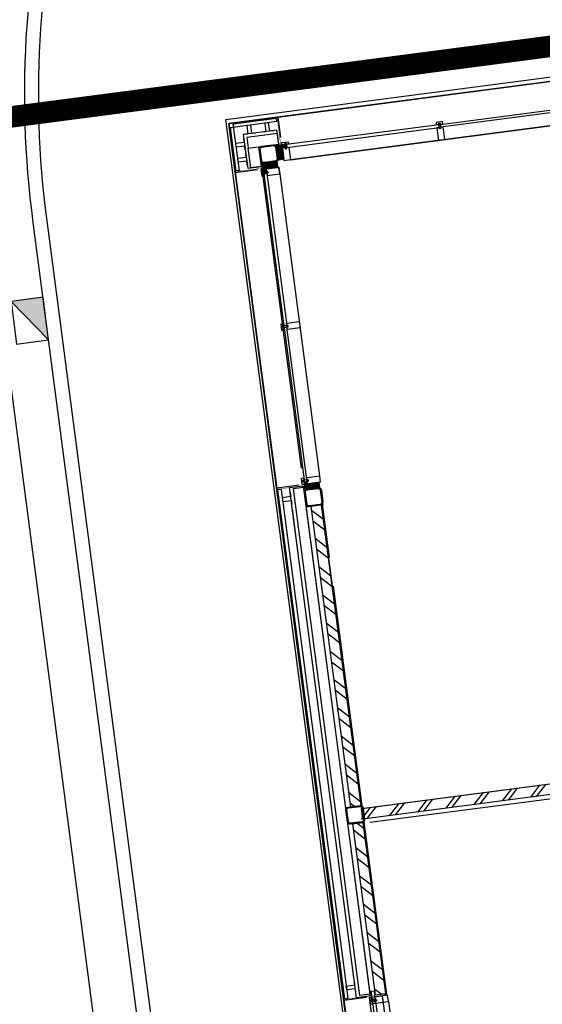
# Model space of a CAD drawing. Header units: metres. Extents: x 118125 to 118320, y 454784 to 455719.
# Tile 15 of 30: x 118255.68 to 118260.53, y 455187.05 to 455196.2. Entities that reach past the tile are written whole.
import ezdxf

# ---------------------------------------------------------------- set-up
doc = ezdxf.new("R2010")
doc.units = ezdxf.units.M
doc.header["$LTSCALE"] = 0.5
doc.linetypes.add('DASHED', pattern=[19.049999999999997, 12.7, -6.35])
for name, color, linetype in [('28HH2-D2_STAALPROFIEL', 6, 'Continuous'), ('_gebouwen', 7, 'Continuous'), ('_molgoot', 7, 'Continuous'), ('_straatkolk', 7, 'Continuous'), ('_tb13', 7, 'Continuous'), ('KABELLOOP', 6, 'Continuous'), ('ZU_N_D_EB00--F-METSELWERK~-_-----', 7, 'Continuous')]:
    doc.layers.add(name, color=color, linetype=linetype)

# ---------------------------------------------------------------- blocks, each defined once
blk = doc.blocks.new('*U9')
at = {"layer": '_straatkolk'}
blk.add_hatch(color=256, dxfattribs=at).paths.add_polyline_path([(0.1997073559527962, -0.1502915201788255), (0.1997073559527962, 0.1497084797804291), (-0.2002926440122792, -0.1502915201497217)])
blk.add_lwpolyline([(0.1997073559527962, -0.1502915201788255), (0.1997073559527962, 0.1497084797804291), (-0.2002926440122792, 0.1497084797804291), (-0.2002926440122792, -0.1502915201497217)], close=True, dxfattribs=at)
blk.add_lwpolyline([(-0.2002926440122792, -0.1502915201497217), (0.1997073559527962, 0.1497084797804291)], dxfattribs=at)
blk = doc.blocks.new('GZH404')
at = {"layer": '28HH2-D2_STAALPROFIEL'}
blk.add_lwpolyline([(0, 0), (40, 0), (40, 1, 0.4142135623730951), (37, 4), (10, 4, -0.4142135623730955), (4, 10, -1), (4, 10), (4, 37, 0.4142135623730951), (1, 40), (0, 40), (0, 0)], format="xyb", dxfattribs=at)
blk = doc.blocks.new('A$C06DD79C7')
at = {"layer": 'ZU_N_D_EB00--F-METSELWERK~-_-----'}
h = blk.add_hatch(dxfattribs=at)
h.set_pattern_fill('T,_O', color=256, scale=60, angle=359.9999999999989)
h.set_pattern_definition([(44.99999999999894, (9626.558943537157, -1214.999999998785), (-132.5825214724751, 132.5825214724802), [])])
h.paths.add_polyline_path([(8823.1178870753, -1164.999999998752), (8823.1178870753, -1264.999999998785), (10429.99999999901, -1264.999999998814), (10429.99999999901, -1164.999999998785)])
h = blk.add_hatch(dxfattribs=at)
h.set_pattern_fill('T,_O', color=256, scale=60, angle=179.9999999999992)
h.set_pattern_definition([(224.9999999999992, (12002.49999999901, -1214.999999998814), (132.5825214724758, -132.5825214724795), [])])
h.paths.add_polyline_path([(10589.99999999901, -1164.999999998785), (10589.99999999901, -1264.999999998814), (13414.99999999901, -1264.999999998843), (13414.99999999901, -1164.999999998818)])
h = blk.add_hatch(dxfattribs=at)
h.set_pattern_fill('ANSI31', color=256, scale=100, angle=-2.544443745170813e-14, style=0)
h.set_pattern_definition([(225, (9720.156237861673, 23796.53653237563), (8.838834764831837, -8.838834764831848), [])])
h.paths.add_polyline_path([(13624.99999999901, -1266.999999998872), (13579.999999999, -1266.999999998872), (13579.999999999, -1163.933201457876), (13624.99999999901, -1163.933201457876)])
h = blk.add_hatch(dxfattribs=at)
h.set_pattern_fill('ANSI37', color=256, scale=20, angle=-2.544443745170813e-14, style=0)
h.set_pattern_definition([(225, (9730.156237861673, 23796.53653237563), (1.767766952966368, -1.767766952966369), []), (314.9999999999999, (9730.156237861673, 23796.53653237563), (1.76776695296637, 1.767766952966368), [])])
h.paths.add_polyline_path([(13586.95554899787, -1131.872664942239), (13580.58586553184, -1131.872664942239), (13580.58586553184, -1154.189440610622), (13586.95554899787, -1154.189440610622)])
h = blk.add_hatch(dxfattribs=at)
h.set_pattern_fill('ANSI31', color=256, scale=50, angle=135, style=0)
h.set_pattern_definition([(360, (9720.156237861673, 23796.53653237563), (4.39388462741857e-15, 6.249999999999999), [])])
h.paths.add_polyline_path([(13644.98312569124, -1131.872664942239), (13586.95554899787, -1131.872664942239), (13586.95554899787, -1154.18836370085), (13644.98312569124, -1154.18836370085)])
h = blk.add_hatch(dxfattribs=at)
h.set_pattern_fill('ANSI31', color=256, scale=50, angle=135, style=0)
h.set_pattern_definition([(180, (20489.84376213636, 23796.53653237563), (-2.097671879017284e-15, 6.249999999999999), [])])
h.paths.add_polyline_path([(16565.01687430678, -1131.872664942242), (16633.04445100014, -1131.872664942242), (16633.04445100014, -1154.188363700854), (16565.01687430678, -1154.188363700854)])
h = blk.add_hatch(dxfattribs=at)
h.set_pattern_fill('ANSI31', color=256, scale=100, angle=-2.544443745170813e-14, style=0)
h.set_pattern_definition([(315, (20489.84376213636, 23796.53653237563), (-8.83883476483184, -8.838834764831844), [])])
h.paths.add_polyline_path([(16584.99999999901, -1266.999999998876), (16639.99999999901, -1266.999999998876), (16639.99999999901, -1163.933201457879), (16584.99999999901, -1163.933201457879)])
h = blk.add_hatch(dxfattribs=at)
h.set_pattern_fill('ANSI37', color=256, scale=20, angle=-2.544443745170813e-14, style=0)
h.set_pattern_definition([(315, (20489.84376213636, 23796.53653237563), (-1.767766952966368, -1.767766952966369), []), (225, (20489.84376213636, 23796.53653237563), (-1.767766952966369, 1.767766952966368), [])])
h.paths.add_polyline_path([(16633.04445100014, -1131.872664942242), (16639.41413446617, -1131.872664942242), (16639.41413446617, -1154.189440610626), (16633.04445100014, -1154.189440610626)])
h = blk.add_hatch(dxfattribs=at)
h.set_pattern_fill('T,_O', color=256, scale=60, angle=89.99999999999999)
h.set_pattern_definition([(135, (7809.999999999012, -4489.999999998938), (-132.5825214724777, -132.5825214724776), [])])
h.paths.add_polyline_path([(8209.999999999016, -6629.999999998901), (8209.999999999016, -6039.999999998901), (9409.999999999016, -6039.99999999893), (9409.999999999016, -6539.999999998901), (9509.999999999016, -6539.99999999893), (9509.999999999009, -6039.999999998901), (10459.99999999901, -6039.999999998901), (10459.99999999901, -7639.999999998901), (9509.999999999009, -7639.99999999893), (9509.999999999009, -7459.999999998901), (9409.999999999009, -7459.999999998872), (9409.999999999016, -7639.99999999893), (8209.999999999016, -7639.99999999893), (8209.999999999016, -7549.99999999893), (8109.999999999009, -7549.99999999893), (8109.999999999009, -7739.99999999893), (10559.99999999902, -7739.999999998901), (10559.99999999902, -1239.999999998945), (10459.99999999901, -1239.999999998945), (10459.99999999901, -5939.999999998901), (5059.999999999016, -5939.99999999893), (5059.999999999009, -7739.99999999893), (6209.999999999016, -7739.99999999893), (6209.999999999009, -7549.99999999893), (6109.999999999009, -7549.99999999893), (6109.999999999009, -7639.99999999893), (5159.999999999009, -7639.999999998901), (5159.999999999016, -6039.999999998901), (6109.999999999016, -6039.999999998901), (6109.999999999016, -6629.99999999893), (6209.999999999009, -6629.99999999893), (6209.999999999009, -6039.999999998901), (8109.999999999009, -6039.99999999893), (8109.999999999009, -6629.99999999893)])
h = blk.add_hatch(dxfattribs=at)
h.set_pattern_fill('ANSI31', color=256, scale=100, angle=-2.544443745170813e-14, style=0)
h.set_pattern_definition([(135, (41716.536532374, 2569.843762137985), (-8.838834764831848, -8.838834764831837), [])])
h.paths.add_polyline_path([(16652.9999999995, -1334.999999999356), (16652.9999999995, -1279.999999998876), (16756.06679854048, -1279.999999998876), (16756.06679854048, -1334.999999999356)])
h = blk.add_hatch(dxfattribs=at)
h.set_pattern_fill('ANSI37', color=256, scale=20, angle=89.99999999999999, style=0)
h.set_pattern_definition([(135, (41716.5365323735, 2569.84376213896), (-1.767766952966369, -1.767766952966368), []), (225, (41716.5365323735, 2569.84376213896), (1.767766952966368, -1.767766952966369), [])])
h.paths.add_polyline_path([(16788.12733505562, -1286.955548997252), (16788.12733505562, -1280.585865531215), (16765.81055938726, -1280.585865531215), (16765.81055938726, -1286.955548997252)])
h = blk.add_hatch(dxfattribs=at)
h.set_pattern_fill('ANSI31', color=256, scale=50, angle=225, style=0)
h.set_pattern_definition([(270, (41716.5365323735, 2569.843762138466), (6.25, -3.245778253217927e-15), [])])
h.paths.add_polyline_path([(16788.12733505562, -1356.914527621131), (16788.12733505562, -1286.955548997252), (16765.81163629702, -1286.955548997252), (16765.81163629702, -1356.914527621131)])
for p, q in [((7879.145185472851, -869.999999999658), (8807.493525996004, -870.0078647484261)), ((8807.493525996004, -1081.530329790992), (8807.493525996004, -870.0078647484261)), ((12648.86611783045, -870.0078647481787), (8807.493525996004, -870.0078647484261)), ((8823.67574297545, -880.0078647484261), (13606.57501468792, -879.9996239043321)), ((8823.67574297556, -910.0078647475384), (8823.67574297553, -880.007864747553)), ((13606.57501468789, -909.9996239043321), (8823.67574297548, -910.0078647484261)), ((8902.06763196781, -990.0078647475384), (8902.06763196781, -910.0078647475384)), ((8902.06763196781, -910.0078647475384), (8938.784201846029, -910.0078647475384)), ((8938.784201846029, -910.0078647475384), (8938.784201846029, -990.0078647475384)), ((13622.75723166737, -869.9996239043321), (12648.86611783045, -870.0078647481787)), ((13606.57501468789, -909.9996239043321), (13606.57501468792, -879.9996239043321)), ((13622.75723166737, -1081.530329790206), (13622.75723166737, -869.9996239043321)), ((16587.24276833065, -869.9999999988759), (13622.75723166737, -869.9999999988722)), ((16587.24276833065, -1081.53032979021), (16587.24276833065, -869.9999999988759)), ((16587.24276833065, -869.9999999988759), (17049.99999999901, -869.9999999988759)), ((16603.4249853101, -879.9999999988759), (17009.99999999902, -879.9999999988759)), ((16603.42498531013, -909.9999999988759), (16603.4249853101, -879.9999999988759)), ((16603.42498531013, -909.9999999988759), (17039.99999999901, -909.9999999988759)), ((17009.99999999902, -1316.575014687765), (17009.99999999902, -879.9999999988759)), ((17009.99999999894, -879.9999999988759), (17009.99999999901, -906.6060096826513)), ((17043.39399031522, -909.999999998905), (17013.39399031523, -909.9999999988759)), ((17039.99999999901, -1316.575014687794), (17039.99999999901, -909.9999999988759)), ((17049.99999999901, -869.9999999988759), (17049.99999999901, -1332.757231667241)), ((8817.493525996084, -990.0078647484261), (13612.75723166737, -989.9996239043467)), ((8817.493525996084, -1119.999999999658), (8817.493525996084, -990.0078647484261)), ((8864.720757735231, -990.0078647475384), (8902.06763196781, -990.0078647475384)), ((8938.784201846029, -990.0078647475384), (8973.97067838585, -990.0078647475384)), ((12997.71122321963, -989.9996239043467), (13409.999999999, -989.9996239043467)), ((13612.75723166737, -989.9996239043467), (13612.75723166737, -1119.99999999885)), ((16929.99999999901, -989.9999999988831), (16799.99999999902, -989.9999999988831)), ((8834.28957612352, -1119.999999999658), (8834.28957612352, -1019.999999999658)), ((13595.96118153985, -1019.999999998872), (8834.28957612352, -1019.999999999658)), ((13595.96118153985, -1119.999999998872), (13595.96118153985, -1019.999999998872)), ((7883.319355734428, -1109.999999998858), (8803.319355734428, -1109.999999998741)), ((7924.905488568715, -1134.392647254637), (8761.73322290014, -1134.392647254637)), ((8761.73322290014, -1159.99999999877), (7924.905488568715, -1159.99999999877)), ((8743.319355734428, -1229.999999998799), (8743.319355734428, -1109.999999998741)), ((8743.319355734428, -1109.999999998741), (8803.319355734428, -1109.999999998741)), ((8743.319355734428, -1109.999999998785), (8743.319355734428, -1129.999999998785)), ((8803.319355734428, -1109.999999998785), (8743.319355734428, -1109.999999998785)), ((8743.319355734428, -1129.999999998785), (8803.319355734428, -1129.999999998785)), ((8743.319355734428, -1159.999999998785), (8743.319355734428, -1279.999999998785)), ((8803.319355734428, -1159.999999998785), (8743.319355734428, -1159.999999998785)), ((8761.73322290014, -1134.392647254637), (8761.73322290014, -1159.99999999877)), ((8765.55183526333, -1172.681863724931), (8765.55183526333, -1120.635919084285)), ((8765.55183526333, -1120.635919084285), (8778.556558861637, -1120.635919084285)), ((8778.556558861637, -1172.681863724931), (8765.55183526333, -1172.681863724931)), ((8778.556558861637, -1120.635919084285), (8778.556558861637, -1172.681863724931)), ((8781.157376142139, -1159.999999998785), (8781.157376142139, -1134.392647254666)), ((8781.157376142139, -1134.392647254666), (8861.066316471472, -1134.392647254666)), ((8823.1178870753, -1159.999999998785), (8781.157376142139, -1159.999999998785)), ((8803.319355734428, -1109.999999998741), (8803.319355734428, -1229.999999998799)), ((8803.319355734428, -1109.999999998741), (8803.319355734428, -1229.999999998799)), ((8803.319355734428, -1129.999999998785), (8803.319355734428, -1109.999999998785)), ((8803.319355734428, -1279.999999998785), (8803.319355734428, -1159.999999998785)), ((8803.319355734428, -1256.675035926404), (8803.319355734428, -1159.999999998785)), ((8803.319355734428, -1159.999999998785), (8823.1178870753, -1159.999999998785)), ((8817.493525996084, -1119.999999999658), (13612.75723166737, -1119.99999999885)), ((8861.066316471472, -1159.999999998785), (8823.1178870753, -1159.999999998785)), ((8823.1178870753, -1159.999999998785), (8823.1178870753, -1159.999999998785)), ((8823.1178870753, -1159.999999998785), (8823.1178870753, -1256.675035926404)), ((8823.1178870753, -1164.999999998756), (8823.1178870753, -1264.999999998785)), ((10429.99999999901, -1164.999999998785), (8823.1178870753, -1164.999999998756)), ((8834.28957612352, -1119.999999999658), (13595.96118153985, -1119.999999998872)), ((8861.066316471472, -1134.392647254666), (8861.066316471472, -1159.999999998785)), ((8861.066316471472, -1159.999999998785), (8861.066316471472, -1159.999999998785)), ((10429.99999999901, -1164.999999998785), (10429.99999999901, -1264.999999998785)), ((13414.99999999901, -1164.999999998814), (10589.99999999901, -1164.999999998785)), ((10589.99999999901, -1164.999999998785), (10589.99999999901, -1264.999999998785)), ((13414.99999999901, -1264.999999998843), (13414.99999999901, -1164.999999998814)), ((16614.03881845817, -1119.999999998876), (13778.06256453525, -1119.999999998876)), ((8803.319355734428, -1229.999999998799), (7883.319355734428, -1229.999999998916)), ((8743.319355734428, -1279.999999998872), (7943.319355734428, -1279.999999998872)), ((8803.319355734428, -1229.999999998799), (8743.319355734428, -1229.999999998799)), ((8743.319355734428, -1279.999999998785), (8803.319355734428, -1279.999999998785)), ((8823.1178870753, -1256.675035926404), (8803.319355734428, -1256.675035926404)), ((8809.797167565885, -1264.999999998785), (8809.797167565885, -1256.675035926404)), ((8809.797167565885, -1256.675035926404), (8823.20389906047, -1256.675035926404)), ((10434.01923788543, -1264.999999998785), (8809.797167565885, -1264.999999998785)), ((8809.797167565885, -1264.999999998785), (8809.797167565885, -1274.999999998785)), ((8809.797167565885, -1274.999999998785), (10434.01923788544, -1274.999999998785)), ((8823.1178870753, -1264.999999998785), (10429.99999999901, -1264.999999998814)), ((10434.01923788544, -1264.999999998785), (10434.01923788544, -1274.999999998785)), ((12648.86611783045, -1264.999999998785), (10585.98076211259, -1264.999999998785)), ((10585.98076211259, -1264.999999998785), (10585.98076211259, -1274.999999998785)), ((10585.98076211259, -1274.999999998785), (12648.86611783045, -1274.999999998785)), ((10589.99999999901, -1264.999999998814), (13414.99999999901, -1264.999999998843)), ((13419.01923788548, -1264.999999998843), (12917.19883408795, -1264.999999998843)), ((13419.01923788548, -1264.999999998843), (12917.19883408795, -1264.999999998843)), ((12917.19883408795, -1274.999999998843), (13419.01923788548, -1274.999999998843)), ((12917.19883408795, -1274.999999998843), (13419.01923788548, -1274.999999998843)), ((13419.01923788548, -1274.999999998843), (13419.01923788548, -1264.999999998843)), ((13419.01923788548, -1274.999999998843), (13419.01923788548, -1264.999999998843)), ((16524.99999999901, -1279.999999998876), (13684.99999999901, -1279.999999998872)), ((10422.93878446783, -1325.820007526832), (10422.93878446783, -5874.831282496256)), ((16858.46967020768, -1332.757231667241), (17049.99999999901, -1332.757231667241)), ((17009.99999999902, -1316.575014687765), (17039.99999999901, -1316.575014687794)), ((17049.99999999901, -1332.757231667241), (17049.99999999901, -4297.242768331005)), ((16639.9999999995, -1394.999999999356), (16639.9999999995, -4234.999999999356))]:
    blk.add_line(p, q, dxfattribs=at)
at = {"layer": 'ZU_N_D_EB00--F-METSELWERK~-_-----', "const_width": 4}
for points in [[(8817.493525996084, -880.0078647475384), (8817.493525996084, -1129.243999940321), (8864.874929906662, -1129.243999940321)], [(13612.75723166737, -879.9996239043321), (13612.75723166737, -1129.243999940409), (13580.81626061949, -1129.243999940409)], [(16597.24276833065, -879.9999999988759), (16597.24276833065, -1129.243999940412), (16639.18373937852, -1129.243999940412)], [(17043.39399031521, -906.6060096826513), (17013.39399031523, -906.6060096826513), (17013.39399031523, -876.6060096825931)], [(17039.99999999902, -1322.757231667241), (16800.75600005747, -1322.757231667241), (16800.75600005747, -1280.816260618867)]]:
    blk.add_lwpolyline(points, dxfattribs=at)
at = {"layer": 'ZU_N_D_EB00--F-METSELWERK~-_-----'}
for points in [[(13565.52999992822, -989.9996239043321), (13528.18312569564, -989.9996239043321), (13528.18312569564, -909.9996239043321), (13491.46655581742, -909.9996239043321), (13491.46655581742, -989.9996239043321), (13456.2800792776, -989.9996239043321)], [(16644.4700000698, -989.9999999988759), (16681.81687430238, -989.9999999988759), (16681.81687430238, -909.9999999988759), (16718.5334441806, -909.9999999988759), (16718.5334441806, -989.9999999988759), (16753.71992072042, -989.9999999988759)], [(16786.05817510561, -989.9999999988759), (16823.40504933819, -989.9999999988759), (16823.40504933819, -909.9999999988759), (16860.12161921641, -909.9999999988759), (16860.12161921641, -989.9999999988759), (16895.30809575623, -989.9999999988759)], [(16929.99999999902, -1107.660613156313), (16929.99999999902, -1070.313738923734), (17009.99999999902, -1070.313738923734), (17009.99999999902, -1033.597169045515), (16929.99999999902, -1033.597169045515), (16929.99999999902, -998.418933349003)], [(16799.99999999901, -1119.999999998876), (16614.03881845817, -1119.999999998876), (16614.03881845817, -1019.999999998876), (16799.99999999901, -1019.999999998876)], [(16929.99999999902, -1275.529999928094), (16929.99999999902, -1238.183125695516), (17009.99999999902, -1238.183125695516), (17009.99999999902, -1201.466555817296), (16929.99999999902, -1201.466555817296), (16929.99999999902, -1166.280079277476)], [(5059.999999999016, -5939.99999999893), (10459.99999999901, -5939.999999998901), (10459.99999999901, -1264.999999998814), (10559.99999999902, -1264.999999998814), (10559.99999999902, -7739.999999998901), (8109.999999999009, -7739.99999999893), (8109.999999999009, -7549.99999999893), (8209.999999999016, -7549.99999999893), (8209.999999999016, -7639.99999999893), (9409.999999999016, -7639.99999999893), (9409.999999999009, -7459.999999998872), (9509.999999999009, -7459.999999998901), (9509.999999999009, -7639.99999999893), (10459.99999999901, -7639.999999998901), (10459.99999999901, -6039.999999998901), (9509.999999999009, -6039.999999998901), (9509.999999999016, -6539.99999999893), (9409.999999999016, -6539.999999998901), (9409.999999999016, -6039.99999999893), (8209.999999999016, -6039.999999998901), (8209.999999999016, -6629.999999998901), (8109.999999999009, -6629.99999999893), (8109.999999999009, -6039.99999999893), (6209.999999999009, -6039.999999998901)]]:
    blk.add_lwpolyline(points, dxfattribs=at)
for points in [[(16799.99999999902, -1119.999999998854), (16799.99999999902, -1305.961181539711), (16929.99999999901, -1305.961181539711), (16929.99999999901, -989.9999999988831), (16614.03881845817, -989.9999999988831), (16614.03881845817, -1119.999999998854)], [(16799.99999999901, -1305.961181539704), (16899.99999999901, -1305.961181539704), (16899.99999999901, -1019.999999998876), (16799.99999999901, -1019.999999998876)], [(7883.319355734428, -1229.999999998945), (7883.319355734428, -1109.999999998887), (8803.319355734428, -1109.99999999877), (8803.319355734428, -1229.999999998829)], [(8803.319355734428, -1109.99999999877), (8803.319355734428, -1229.999999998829), (8743.319355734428, -1229.999999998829), (8743.319355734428, -1109.99999999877)], [(13624.99999999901, -1266.999999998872), (13579.999999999, -1266.999999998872), (13579.999999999, -1163.933201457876), (13624.99999999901, -1163.933201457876)], [(13586.95554899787, -1131.872664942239), (13580.58586553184, -1131.872664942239), (13580.58586553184, -1154.189440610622), (13586.95554899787, -1154.189440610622)], [(13644.98312569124, -1131.872664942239), (13586.95554899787, -1131.872664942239), (13586.95554899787, -1154.18836370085), (13644.98312569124, -1154.18836370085)], [(13684.99999999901, -1109.999999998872), (13684.99999999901, -1129.999999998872), (13624.99999999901, -1129.999999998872), (13624.99999999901, -1109.999999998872)], [(13684.99999999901, -1159.999999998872), (13684.99999999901, -1279.999999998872), (13624.99999999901, -1279.999999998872), (13624.99999999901, -1159.999999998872)], [(13649.7627968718, -1120.635919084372), (13649.7627968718, -1172.681863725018), (13662.76752047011, -1172.681863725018), (13662.76752047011, -1120.635919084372)], [(15097.20532576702, -1134.392647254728), (13666.5861328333, -1134.392647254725), (13666.5861328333, -1159.999999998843), (15097.20532576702, -1159.999999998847)], [(15134.99999999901, -1109.999999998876), (15134.99999999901, -1129.999999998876), (15074.99999999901, -1129.999999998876), (15074.99999999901, -1109.999999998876)], [(15134.99999999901, -1159.999999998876), (15134.99999999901, -1279.999999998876), (15074.99999999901, -1279.999999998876), (15074.99999999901, -1159.999999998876)], [(15098.55080209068, -1120.635919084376), (15098.55080209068, -1172.681863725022), (15111.55552568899, -1172.681863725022), (15111.55552568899, -1120.635919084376)], [(15112.794674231, -1134.392647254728), (16543.14734136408, -1134.392647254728), (16543.14734136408, -1159.999999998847), (15112.794674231, -1159.999999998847)], [(16524.99999999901, -1109.999999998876), (16524.99999999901, -1129.999999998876), (16584.99999999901, -1129.999999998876), (16584.99999999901, -1109.999999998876)], [(16524.99999999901, -1159.999999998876), (16524.99999999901, -1279.999999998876), (16584.99999999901, -1279.999999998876), (16584.99999999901, -1159.999999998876)], [(16560.23720312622, -1120.635919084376), (16560.23720312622, -1172.681863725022), (16547.23247952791, -1172.681863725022), (16547.23247952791, -1120.635919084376)], [(16565.01687430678, -1131.872664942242), (16633.04445100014, -1131.872664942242), (16633.04445100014, -1154.188363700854), (16565.01687430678, -1154.188363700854)], [(16584.99999999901, -1266.999999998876), (16639.99999999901, -1266.999999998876), (16639.99999999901, -1163.933201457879), (16584.99999999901, -1163.933201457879)], [(16633.04445100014, -1131.872664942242), (16639.41413446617, -1131.872664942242), (16639.41413446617, -1154.189440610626), (16633.04445100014, -1154.189440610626)], [(16652.9999999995, -1334.999999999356), (16652.9999999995, -1279.999999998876), (16756.06679854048, -1279.999999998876), (16756.06679854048, -1334.999999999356)], [(16788.12733505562, -1286.955548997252), (16788.12733505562, -1280.585865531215), (16765.81055938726, -1280.585865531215), (16765.81055938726, -1286.955548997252)], [(16759.9999999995, -1394.999999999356), (16639.9999999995, -1394.999999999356), (16639.9999999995, -1334.999999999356), (16759.9999999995, -1334.999999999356)], [(16799.364080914, -1359.762796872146), (16747.31813627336, -1359.762796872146), (16747.31813627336, -1372.767520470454), (16799.364080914, -1372.767520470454)], [(16788.12733505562, -1356.914527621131), (16788.12733505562, -1286.955548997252), (16765.81163629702, -1286.955548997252), (16765.81163629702, -1356.914527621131)], [(16809.9999999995, -1394.999999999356), (16789.9999999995, -1394.999999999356), (16789.9999999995, -1334.999999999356), (16809.9999999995, -1334.999999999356)], [(16785.60735274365, -2807.205325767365), (16785.60735274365, -1376.852658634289), (16759.99999999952, -1376.852658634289), (16759.99999999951, -2807.205325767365)], [(16759.9999999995, -2784.999999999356), (16639.9999999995, -2784.999999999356), (16639.9999999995, -2844.999999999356), (16759.9999999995, -2844.999999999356)], [(16799.364080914, -2821.449197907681), (16747.31813627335, -2821.449197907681), (16747.31813627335, -2808.444474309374), (16799.364080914, -2808.444474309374)], [(16785.60735274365, -2822.794674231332), (16785.60735274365, -4253.413867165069), (16759.99999999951, -4253.413867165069), (16759.99999999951, -2822.794674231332)], [(16809.9999999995, -2784.999999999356), (16789.9999999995, -2784.999999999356), (16789.9999999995, -2844.999999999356), (16809.9999999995, -2844.999999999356)]]:
    blk.add_lwpolyline(points, close=True, dxfattribs=at)
at = {"layer": 'ZU_N_D_EB00--F-METSELWERK~-_-----', "flags": 128}
for points in [[(10429.99999999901, -1199.999999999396), (10429.99999999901, -1144.999999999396, -0.414213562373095), (10454.99999999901, -1119.999999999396), (10564.99999999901, -1119.999999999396, -0.414213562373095), (10589.99999999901, -1144.999999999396), (10589.99999999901, -1254.999999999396, -0.414213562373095), (10564.99999999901, -1279.999999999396), (10454.99999999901, -1279.999999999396, -0.414213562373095), (10429.99999999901, -1254.999999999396)], [(10437.99999999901, -1199.999999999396), (10437.99999999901, -1144.999999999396, -0.414213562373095), (10454.99999999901, -1127.999999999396), (10564.99999999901, -1127.999999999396, -0.414213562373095), (10581.99999999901, -1144.999999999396), (10581.99999999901, -1254.999999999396, -0.414213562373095), (10564.99999999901, -1271.999999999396), (10454.99999999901, -1271.999999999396, -0.414213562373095), (10437.99999999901, -1254.999999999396)], [(13574.99999999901, -1199.999999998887), (13574.99999999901, -1144.999999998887, 0.414213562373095), (13549.99999999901, -1119.999999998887), (13439.99999999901, -1119.999999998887, 0.414213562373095), (13414.99999999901, -1144.999999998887), (13414.99999999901, -1254.999999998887, 0.414213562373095), (13439.99999999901, -1279.999999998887), (13549.99999999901, -1279.999999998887, 0.414213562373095), (13574.99999999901, -1254.999999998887)], [(13566.99999999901, -1199.999999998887), (13566.99999999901, -1144.999999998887, 0.414213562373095), (13549.99999999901, -1127.999999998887), (13439.99999999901, -1127.999999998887, 0.414213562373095), (13422.99999999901, -1144.999999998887), (13422.99999999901, -1254.999999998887, 0.414213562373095), (13439.99999999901, -1271.999999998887), (13549.99999999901, -1271.999999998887, 0.414213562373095), (13566.99999999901, -1254.999999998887)], [(16639.99999999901, -1199.999999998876), (16639.99999999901, -1144.999999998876, -0.414213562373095), (16664.99999999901, -1119.999999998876), (16774.99999999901, -1119.999999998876, -0.414213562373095), (16799.99999999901, -1144.999999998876), (16799.99999999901, -1254.999999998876, -0.414213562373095), (16774.99999999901, -1279.999999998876), (16664.99999999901, -1279.999999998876, -0.414213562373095), (16639.99999999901, -1254.999999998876)], [(16647.99999999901, -1199.999999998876), (16647.99999999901, -1144.999999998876, -0.414213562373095), (16664.99999999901, -1127.999999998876), (16774.99999999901, -1127.999999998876, -0.414213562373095), (16791.99999999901, -1144.999999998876), (16791.99999999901, -1254.999999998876, -0.414213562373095), (16774.99999999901, -1271.999999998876), (16664.99999999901, -1271.999999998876, -0.414213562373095), (16647.99999999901, -1254.999999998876)]]:
    blk.add_lwpolyline(points, format="xyb", close=True, dxfattribs=at)
blk.add_lwpolyline([(16639.9999999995, -4234.999999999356), (16639.9999999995, -1394.999999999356), (16639.9999999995, -1334.999999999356), (16652.9999999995, -1334.999999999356), (16652.9999999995, -1276.931712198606, -0.1433415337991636), (16643.06828779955, -1266.999999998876), (16584.99999999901, -1266.999999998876), (16584.99999999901, -1279.999999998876), (16524.99999999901, -1279.999999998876), (13684.99999999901, -1279.999999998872), (13624.99999999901, -1279.999999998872), (13624.99999999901, -1266.999999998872), (13571.93171219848, -1266.999999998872, -0.274106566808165), (13549.99999999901, -1279.999999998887), (13439.99999999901, -1279.999999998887, -0.1622776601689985), (13424.99999999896, -1274.999999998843), (13414.99999999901, -1274.999999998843), (13414.99999999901, -1264.999999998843), (10579.99999999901, -1264.999999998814), (10579.99999999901, -1254.999999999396, -0.4142135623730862), (10564.99999999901, -1269.999999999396), (10559.99999999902, -1269.999999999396), (10559.99999999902, -7739.999999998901)], format="xyb", dxfattribs=at)
at = {"layer": 'ZU_N_D_EB00--F-METSELWERK~-_-----'}
for p, rotation in [((13579.999999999, -1154.831947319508), 270), ((16765.16805267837, -1279.999999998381), 180)]:
    blk.add_blockref('GZH404', p, dxfattribs=dict(at, rotation=rotation))
at = {"layer": 'ZU_N_D_EB00--F-METSELWERK~-_-----', "xscale": -1, "rotation": 90}
blk.add_blockref('GZH404', (16639.99999999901, -1154.831947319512), dxfattribs=at)

msp = doc.modelspace()

# ---------------------------------------------------------------- hatches: boundary and pattern name
at = {"layer": '_gebouwen'}
h = msp.add_hatch(dxfattribs=at)
h.set_pattern_fill('ANSI37', color=256, scale=0.0199507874, angle=187.4698759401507, style=0)
h.set_pattern_definition([(232.4698759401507, (118251.0184079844, 455219.1846176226), (0.001977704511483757, -0.001519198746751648), []), (322.4698759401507, (118251.0184079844, 455219.1846176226), (0.001519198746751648, 0.001977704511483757), [])])
h.paths.add_polyline_path([(118258.0659075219, 455195.0287552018), (118258.0596074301, 455195.0279291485), (118258.0625015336, 455195.0058562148), (118258.0688016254, 455195.0066822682)])
h = msp.add_hatch(dxfattribs=at)
h.set_pattern_fill('ANSI31', color=256, scale=0.09975393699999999, angle=97.46987594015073, style=0)
h.set_pattern_definition([(232.4698759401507, (118251.0184079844, 455219.1846176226), (0.009888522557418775, -0.007595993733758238), [])])
h.paths.add_polyline_path([(118258.1309509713, 455194.9013349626), (118258.0765519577, 455194.8942022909), (118258.0631857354, 455194.9961429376), (118258.1175847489, 455195.0032756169)])
h = msp.add_hatch(dxfattribs=at)
h.set_pattern_fill('ANSI31', color=256, scale=0.04987696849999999, angle=322.4698759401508, style=0)
h.set_pattern_definition([(7.469875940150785, (118251.0184079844, 455219.1846176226), (-0.0008105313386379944, 0.006181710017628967), [])])
h.paths.add_polyline_path([(118258.1351020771, 455195.0378278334), (118258.0659075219, 455195.0287552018), (118258.0688015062, 455195.0066833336), (118258.1379960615, 455195.0157559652)])
h = msp.add_hatch(dxfattribs=at)
h.set_pattern_fill('ANSI37', color=256, scale=0.0199507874, angle=97.46987594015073, style=0)
h.set_pattern_definition([(52.46987594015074, (118232.7764304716, 455195.4370721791), (0.001977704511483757, -0.001519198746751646), []), (322.4698759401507, (118232.7764304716, 455195.4370721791), (-0.001519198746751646, -0.001977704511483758), [])])
h.paths.add_polyline_path([(118257.9326310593, 455194.8552548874), (118257.9318049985, 455194.8615549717), (118257.9538779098, 455194.86444912), (118257.9547039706, 455194.8581490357)])
h = msp.add_hatch(dxfattribs=at)
h.set_pattern_fill('ANSI31', color=256, scale=0.04987696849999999, angle=232.4698759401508, style=0)
h.set_pattern_definition([(277.4698759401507, (118232.7764304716, 455195.4370721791), (-0.006181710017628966, -0.0008105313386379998), [])])
h.paths.add_polyline_path([(118257.9414532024, 455194.7879706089), (118257.9326310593, 455194.8552548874), (118257.9547028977, 455194.8581489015), (118257.9635250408, 455194.7908646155)])
h = msp.add_hatch(dxfattribs=at)
h.set_pattern_fill('ANSI31', color=256, scale=0.09975393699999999, angle=97.46987594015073, style=0)
h.set_pattern_definition([(52.46987594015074, (118232.7764304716, 455195.4370721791), (0.009888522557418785, -0.007595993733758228), [])])
h.paths.add_polyline_path([(118258.072512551, 455194.8252593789), (118258.0653799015, 455194.8796584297), (118257.9634392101, 455194.8662922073), (118257.9705719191, 455194.8118931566)])
h = msp.add_hatch(dxfattribs=at)
h.set_pattern_fill('ANSI31', color=256, scale=0.04987696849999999, angle=232.4698759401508, style=0)
h.set_pattern_definition([(97.46987594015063, (118234.1730975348, 455184.7850585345), (-0.006181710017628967, -0.0008105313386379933), [])])
h.paths.add_polyline_path([(118258.3201377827, 455191.8998423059), (118258.3276631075, 455191.8424487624), (118258.3497350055, 455191.8453427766), (118258.3422096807, 455191.90273632)])
h = msp.add_hatch(dxfattribs=at)
h.set_pattern_fill('ANSI31', color=256, scale=0.09975393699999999, angle=97.46987594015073, style=0)
h.set_pattern_definition([(322.4698759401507, (118234.1730975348, 455184.7850585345), (0.007595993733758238, 0.009888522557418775), [])])
h.paths.add_polyline_path([(118258.4563801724, 455191.8976015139), (118258.4622160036, 455191.8530931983), (118258.3602753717, 455191.8397269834), (118258.3544395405, 455191.8842352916)])
h = msp.add_hatch(dxfattribs=at)
h.set_pattern_fill('ANSI37', color=256, scale=0.0199507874, angle=97.46987594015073, style=0)
h.set_pattern_definition([(322.4698759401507, (118234.1718007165, 455184.7949492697), (0.001519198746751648, 0.001977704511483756), []), (52.46987594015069, (118234.1718007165, 455184.7949492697), (-0.001977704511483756, 0.001519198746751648), [])])
h.paths.add_polyline_path([(118258.3276631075, 455191.8424487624), (118258.3284891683, 455191.8361486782), (118258.3505620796, 455191.8390428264), (118258.3497360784, 455191.8453429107)])
h = msp.add_hatch(dxfattribs=at)
h.set_pattern_fill('T,_O', color=256, scale=0.05985236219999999, angle=277.46987594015)
h.set_pattern_definition([(322.46987594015, (118258.6153623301, 455190.2860859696), (0.1139399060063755, 0.1483278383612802), [])])
h.paths.add_polyline_path([(118258.7490886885, 455188.8825352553), (118258.8479960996, 455188.8955037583), (118258.4816359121, 455191.6896366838), (118258.3827285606, 455191.6766681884)])
h = msp.add_hatch(dxfattribs=at)
h.set_pattern_fill('T,_O', color=256, scale=0.05985236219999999, angle=187.4698759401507)
h.set_pattern_definition([(232.4698759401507, (118262.3982828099, 455186.5641133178), (0.1483278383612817, -0.1139399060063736), [])])
h.paths.add_polyline_path([(118264.4630262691, 455187.2372686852), (118263.8794728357, 455187.1607545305), (118263.7238508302, 455188.3476428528), (118264.2183876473, 455188.41248536), (118264.2054191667, 455188.5113927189), (118263.7108823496, 455188.4465502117), (118263.5876815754, 455189.3861701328), (118265.1701993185, 455189.5936661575), (118265.2934000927, 455188.6540462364), (118265.11536686, 455188.6307029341), (118265.1283353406, 455188.5317955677), (118265.3063686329, 455188.55513887), (118265.4619906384, 455187.3682505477), (118265.372974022, 455187.3565789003), (118265.3859425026, 455187.2576715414), (118265.5738664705, 455187.2823116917), (118265.2561381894, 455189.7055420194), (118258.8271598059, 455188.8625894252), (118258.8401282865, 455188.7636820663), (118263.4887742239, 455189.3732016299), (118264.1890733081, 455184.0322041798), (118265.9694057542, 455184.2656372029), (118265.8202680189, 455185.4030718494), (118265.632344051, 455185.3784316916), (118265.6453125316, 455185.2795243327), (118265.7343291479, 455185.2911959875), (118265.8575299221, 455184.351576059), (118264.275012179, 455184.1440800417), (118264.1518114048, 455185.0836999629), (118264.7353648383, 455185.1602141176), (118264.7223962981, 455185.2591214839), (118264.1388428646, 455185.1826073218), (118263.8924413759, 455187.0618471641), (118264.4759948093, 455187.1383613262)])
h = msp.add_hatch(dxfattribs=at)
h.set_pattern_fill('T,_O', color=256, scale=0.05985236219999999, angle=457.4698759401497)
h.set_pattern_definition([(142.4698759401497, (118258.9234862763, 455187.9361053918), (-0.1139399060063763, -0.1483278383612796), [])])
h.paths.add_polyline_path([(118258.9782268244, 455187.1349588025), (118259.0771341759, 455187.1479273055), (118258.8687456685, 455188.737251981), (118258.7698383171, 455188.724283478)])

# ---------------------------------------------------------------- linework, layer by layer
for p, q in [((118257.6195468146, 455195.2336936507), (118271.1801817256, 455197.0117323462)), ((118257.6195468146, 455195.2336936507), (118271.1801817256, 455197.0117323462)), ((118258.0772477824, 455195.293706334), (118261.0093421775, 455195.6781556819)), ((118257.6195468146, 455195.2336936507), (118258.0772477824, 455195.293706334)), ((118258.0625392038, 455195.2817170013), (118257.6604065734, 455195.2289903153)), ((118258.0664297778, 455195.2520447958), (118258.0625392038, 455195.2817170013)), ((118258.1020864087, 455195.104268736), (118258.0772477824, 455195.293706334)), ((118257.6795595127, 455194.7759926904), (118257.6195468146, 455195.2336936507)), ((118259.7178503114, 455179.230482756), (118257.6195468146, 455195.2336936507)), ((118259.7178503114, 455179.230482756), (118257.6195468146, 455195.2336936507)), ((118258.0664297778, 455195.2520447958), (118257.634624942, 455195.1954275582)), ((118257.634624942, 455195.1954275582), (118257.6609402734, 455195.1988779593)), ((118257.687351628, 455194.7932949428), (118257.634624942, 455195.1954275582)), ((118257.6599664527, 455195.2323472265), (118257.6638570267, 455195.2026750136)), ((118257.7170238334, 455194.7971854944), (118257.6604065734, 455195.2289903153)), ((118258.1919812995, 455194.8962581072), (118261.0009503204, 455195.2645635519)), ((118257.7537978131, 455195.1305670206), (118257.7706568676, 455195.0019874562)), ((118257.9233528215, 455194.8349172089), (118258.2911364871, 455192.0299279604)), ((118257.8887785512, 455194.8034250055), (118257.6795595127, 455194.7759926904)), ((118257.6795595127, 455194.7759926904), (118258.0640088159, 455191.8438983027)), ((118257.7170238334, 455194.7971854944), (118257.687351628, 455194.7932949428)), ((118258.0931516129, 455194.7676008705), (118258.4614570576, 455191.9586318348)), ((118258.273227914, 455191.8713306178), (118258.0640084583, 455191.8438982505)), ((118258.0640084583, 455191.8438982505), (118258.1903157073, 455190.8806493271)), ((118258.1056700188, 455191.8330802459), (118258.0759978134, 455191.8291897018)), ((118258.696276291, 455187.0985513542), (118258.0759978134, 455191.8291897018)), ((118258.1056700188, 455191.8330802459), (118258.7259484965, 455187.1024419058)), ((118258.1839941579, 455191.8495697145), (118258.3125740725, 455191.8664288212)), ((118258.8058761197, 455187.106702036), (118258.1839941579, 455191.8495697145)), ((118258.3147522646, 455191.8498162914), (118258.2158449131, 455191.8368477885)), ((118258.2158449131, 455191.8368477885), (118258.8333623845, 455187.1272040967)), ((118258.9344479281, 455187.1235600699), (118258.3125740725, 455191.8664288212)), ((118258.9322697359, 455187.1401725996), (118258.3147522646, 455191.8498162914)), ((118258.2637563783, 455191.2412439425), (118258.210288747, 455191.6490278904)), ((118258.4816359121, 455191.6896366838), (118258.3827285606, 455191.6766681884)), ((118258.3827285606, 455191.6766681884), (118258.7490886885, 455188.8825352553)), ((118258.4910054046, 455191.6949088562), (118258.4811146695, 455191.6936120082)), ((118258.4910054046, 455191.6949088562), (118258.4811146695, 455191.6936120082)), ((118258.4811146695, 455191.6936120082), (118258.5461932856, 455191.1972746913)), ((118258.4811146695, 455191.6936120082), (118258.5461932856, 455191.1972746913)), ((118258.8479960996, 455188.8955037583), (118258.4816359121, 455191.6896366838)), ((118258.5560840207, 455191.1985715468), (118258.4910054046, 455191.6949088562)), ((118258.5560840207, 455191.1985715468), (118258.4910054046, 455191.6949088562)), ((118258.5809919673, 455190.9318738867), (118258.8485172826, 455188.8915284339)), ((118258.8584080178, 455188.8928252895), (118258.5908827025, 455190.9331707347)), ((118258.1903157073, 455190.8806493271), (118258.6884841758, 455187.0812491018)), ((118258.9298168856, 455188.7381553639), (118263.4291238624, 455189.3280939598)), ((118258.7490886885, 455188.8825352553), (118258.8479960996, 455188.8955037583)), ((118258.8485172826, 455188.8915284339), (118258.8584080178, 455188.8928252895)), ((118258.7698383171, 455188.724283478), (118258.8687456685, 455188.737251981)), ((118258.7698383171, 455188.724283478), (118258.9782268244, 455187.1349588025)), ((118258.8682244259, 455188.7412273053), (118258.8781151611, 455188.7425241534)), ((118258.8682244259, 455188.7412273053), (118259.0788616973, 455187.1347521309)), ((118259.0771341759, 455187.1479273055), (118258.8687456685, 455188.737251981)), ((118259.0887524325, 455187.136048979), (118258.8781151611, 455188.7425241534)), ((118258.711020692, 455187.216292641), (118258.7901465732, 455187.2266674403)), ((118258.7901465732, 455187.2266674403), (118258.7855834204, 455187.2614694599)), ((118258.7157822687, 455187.179977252), (118258.711020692, 455187.216292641)), ((118258.7949081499, 455187.1903520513), (118258.7157822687, 455187.179977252)), ((118258.7997514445, 455187.1534132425), (118258.7949081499, 455187.1903520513)), ((118258.9322697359, 455187.1401725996), (118258.8333623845, 455187.1272040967)), ((118258.9430326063, 455187.1685232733), (118258.9683601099, 455187.1718441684)), ((118258.953395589, 455187.0894874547), (118258.9430326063, 455187.1685232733)), ((118258.9683601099, 455187.1718441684), (118258.9683601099, 455187.1718441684)), ((118258.9683601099, 455187.1718441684), (118258.9732814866, 455187.1343103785)), ((118258.9732814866, 455187.1343103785), (118259.0689002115, 455187.1468476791)), ((118258.9732814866, 455187.1343103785), (118258.9732814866, 455187.1343103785)), ((118258.9732814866, 455187.1343103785), (118258.9787231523, 455187.0928083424)), ((118258.9758490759, 455187.114728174), (118258.9732814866, 455187.1343103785)), ((118259.0945378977, 455187.1302903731), (118258.9758490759, 455187.114728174)), ((118258.9782268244, 455187.1349588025), (118259.0771341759, 455187.1479273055)), ((118259.0706276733, 455187.1336725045), (118259.0688890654, 455187.1469327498)), ((118259.0689002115, 455187.1468476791), (118259.0714678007, 455187.1272654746)), ((118259.0788616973, 455187.1347521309), (118259.0706276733, 455187.1336725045)), ((118259.0788616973, 455187.1347521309), (118259.0887524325, 455187.136048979)), ((118259.1023189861, 455187.0709459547), (118259.0945378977, 455187.1302903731)), ((118258.8976954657, 455187.1086803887), (118258.6884841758, 455187.0812491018)), ((118258.8088692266, 455186.1630432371), (118258.6884841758, 455187.0812491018)), ((118258.7259484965, 455187.1024419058), (118258.696276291, 455187.0985513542)), ((118258.9344479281, 455187.1235600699), (118258.8058761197, 455187.106702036)), ((118258.9263953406, 455187.1082439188), (118259.045084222, 455187.1238061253)), ((118258.9263953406, 455187.1082439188), (118259.045084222, 455187.1238061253)), ((118258.9461768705, 455187.1108376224), (118258.9263953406, 455187.1082439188)), ((118259.0457056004, 455186.1982962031), (118258.9263953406, 455187.1082439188)), ((118258.9341764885, 455187.0488995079), (118258.9263953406, 455187.1082439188)), ((118258.9263953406, 455187.1082439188), (118258.9341764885, 455187.0488995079)), ((118259.0528653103, 455187.064461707), (118258.9341764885, 455187.0488995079)), ((118258.9341764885, 455187.0488995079), (118258.9539579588, 455187.051493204)), ((118258.9401264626, 455187.0851310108), (118258.991603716, 455187.0918805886)), ((118258.941812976, 455187.0722683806), (118258.9401264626, 455187.0851310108)), ((118258.9932902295, 455187.0790179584), (118258.941812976, 455187.0722683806)), ((118258.9539579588, 455187.051493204), (118258.9461768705, 455187.1108376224)), ((118258.9787231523, 455187.0928083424), (118258.953395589, 455187.0894874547)), ((118258.9559146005, 455187.0702755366), (118258.9812421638, 455187.0735964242)), ((118259.064438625, 455186.2425913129), (118258.9559146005, 455187.0702755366)), ((118259.0714678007, 455187.1272654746), (118258.9758490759, 455187.114728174)), ((118258.9758490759, 455187.114728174), (118258.9836301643, 455187.0553837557)), ((118258.9812421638, 455187.0735964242), (118259.0897661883, 455186.2459122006)), ((118258.9836301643, 455187.0553837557), (118259.1023189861, 455187.0709459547)), ((118258.991603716, 455187.0918805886), (118258.9932902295, 455187.0790179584)), ((118259.045084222, 455187.1238061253), (118259.1643944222, 455186.2138584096)), ((118259.045084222, 455187.1238061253), (118259.0528653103, 455187.064461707)), ((118259.1023189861, 455187.0709459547), (118259.2060670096, 455186.2796870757))]:
    msp.add_line(p, q, dxfattribs=at)
for points in [[(118259.6948716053, 455179.2299018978), (118257.5913921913, 455195.272587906), (118274.3281375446, 455197.4670707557), (118274.1864321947, 455198.5478203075), (118283.2260594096, 455199.7330750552), (118285.401415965, 455183.1652769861), (118279.1846272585, 455182.3501462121), (118279.384674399, 455180.8244391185), (118269.0334354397, 455179.4659644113), (118268.9047305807, 455180.4475626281), (118259.6948716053, 455179.2299018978)], [(118283.1941038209, 455199.6835942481), (118274.1737525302, 455198.5008669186), (118274.3151092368, 455197.4227766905), (118257.6195468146, 455195.2336936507), (118259.7178503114, 455179.230482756)], [(118257.8701728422, 455195.1458258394), (118257.8332340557, 455195.1409825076), (118257.8228592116, 455195.2201083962), (118257.7865438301, 455195.2153468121), (118257.7969186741, 455195.1362209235), (118257.7621247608, 455195.1316588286)], [(118258.0362080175, 455195.1675959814), (118257.999269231, 455195.162752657), (118257.9888944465, 455195.2418785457), (118257.9525790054, 455195.2371169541), (118257.9629538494, 455195.1579910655), (118257.9281518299, 455195.1534279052)], [(118257.7724649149, 455194.9881979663), (118257.7676216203, 455195.0251367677), (118257.6884957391, 455195.0147619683), (118257.6837341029, 455195.0510773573), (118257.7628600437, 455195.0614521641), (118257.7582968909, 455195.0962541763)], [(118257.8992364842, 455195.0188465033), (118257.9233528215, 455194.8349172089), (118257.82444547, 455194.821948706), (118257.8003290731, 455195.0058780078)], [(118257.7908267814, 455194.8481568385), (118257.7859834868, 455194.8850956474), (118257.7068576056, 455194.8747208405), (118257.7020959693, 455194.9110362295), (118257.7812219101, 455194.9214110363), (118257.7766586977, 455194.9562130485)], [(118258.1901188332, 455191.802858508), (118258.1949621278, 455191.7659196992), (118258.1158362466, 455191.7555448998), (118258.1205978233, 455191.7192295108), (118258.1997237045, 455191.7296043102), (118258.2042868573, 455191.694802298)], [(118264.1890733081, 455184.0322041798), (118263.4887742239, 455189.3732016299), (118258.8648550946, 455188.7669241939), (118258.851886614, 455188.8658315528), (118265.2561381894, 455189.7055420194), (118265.5738664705, 455187.2823116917), (118265.3859425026, 455187.2576715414), (118265.372974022, 455187.3565789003), (118265.4619906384, 455187.3682505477), (118265.3063686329, 455188.55513887), (118265.1283353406, 455188.5317955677), (118265.11536686, 455188.6307029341), (118265.2934000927, 455188.6540462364), (118265.1701993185, 455189.5936661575), (118263.5876815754, 455189.3861701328), (118263.7108823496, 455188.4465502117), (118264.2054191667, 455188.5113927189), (118264.2183876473, 455188.41248536), (118263.7238508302, 455188.3476428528), (118263.8794728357, 455187.1607545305), (118264.4630262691, 455187.2372686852), (118264.4759948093, 455187.1383613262), (118263.8924413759, 455187.0618471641), (118264.1388428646, 455185.1826073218)]]:
    msp.add_lwpolyline(points, dxfattribs=at)
for points in [[(118259.5852922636, 455195.2254380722), (118261.0002798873, 455195.4109679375), (118261.0036008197, 455195.3856403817), (118259.5886131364, 455195.2001105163)], [(118259.5698731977, 455195.2234163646), (118258.1551491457, 455195.0379210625), (118258.1584700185, 455195.0125934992), (118259.5731941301, 455195.1980888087)], [(118259.5447471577, 455195.2446627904), (118259.5473408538, 455195.2248813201), (118259.6066852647, 455195.2326624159), (118259.6040915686, 455195.2524438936)], [(118259.5512314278, 455195.1952091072), (118259.5667936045, 455195.0765202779), (118259.6261380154, 455195.0843013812), (118259.6105758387, 455195.2029902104)], [(118259.5821774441, 455195.2388700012), (118259.5889270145, 455195.1873927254), (118259.5760643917, 455195.185706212), (118259.5693147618, 455195.2371834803)], [(118258.0831657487, 455195.0429628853), (118258.0701972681, 455195.1418702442), (118257.7873605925, 455195.1047853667), (118257.8003290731, 455195.0058780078)], [(118258.0659075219, 455195.0287552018), (118258.0596074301, 455195.0279291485), (118258.0625015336, 455195.0058562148), (118258.0688016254, 455195.0066822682)], [(118258.1309509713, 455194.9013349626), (118258.0765519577, 455194.8942022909), (118258.0631857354, 455194.9961429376), (118258.1175847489, 455195.0032756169)], [(118258.1351020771, 455195.0378278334), (118258.0659075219, 455195.0287552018), (118258.0688015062, 455195.0066833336), (118258.1379960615, 455195.0157559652)], [(118258.1699348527, 455195.0644006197), (118258.1725285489, 455195.0446191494), (118258.113184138, 455195.0368380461), (118258.1105904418, 455195.0566195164)], [(118258.1764191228, 455195.0149469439), (118258.1919812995, 455194.8962581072), (118258.1326368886, 455194.888477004), (118258.1170747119, 455195.0071658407)], [(118258.1364619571, 455195.0493111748), (118258.1432115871, 455194.9978339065), (118258.1560742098, 455194.9995204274), (118258.1493246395, 455195.0509976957)], [(118257.9326310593, 455194.8552548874), (118257.9318049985, 455194.8615549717), (118257.9538779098, 455194.86444912), (118257.9547039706, 455194.8581490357)], [(118257.9414532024, 455194.7879706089), (118257.9326310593, 455194.8552548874), (118257.9547028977, 455194.8581489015), (118257.9635250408, 455194.7908646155)], [(118258.072512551, 455194.8252593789), (118258.0653799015, 455194.8796584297), (118257.9634392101, 455194.8662922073), (118257.9705719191, 455194.8118931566)], [(118257.9744627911, 455194.752038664), (118258.0931516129, 455194.7676008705), (118258.0853705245, 455194.8269452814), (118257.9666817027, 455194.8113830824)], [(118257.9250091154, 455194.7455544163), (118257.9447905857, 455194.7481481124), (118257.9370094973, 455194.8074925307), (118257.917228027, 455194.8048988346)], [(118257.9309590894, 455194.7817859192), (118257.9824363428, 455194.7885355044), (118257.9841228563, 455194.7756728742), (118257.9326456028, 455194.7689232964)], [(118258.132277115, 455193.3519427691), (118257.946781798, 455194.7666668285), (118257.9721093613, 455194.7699877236), (118258.1576046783, 455193.3552636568)], [(118258.1052712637, 455193.3707421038), (118258.125052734, 455193.3733358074), (118258.1328338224, 455193.3139913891), (118258.1130523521, 455193.3113976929)], [(118258.1205178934, 455193.3360704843), (118258.1719951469, 455193.3428200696), (118258.1703086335, 455193.3556826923), (118258.11883138, 455193.3489331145)], [(118258.1547249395, 455193.377226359), (118258.2734137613, 455193.3927885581), (118258.2811949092, 455193.3334441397), (118258.1625060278, 455193.3178819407)], [(118258.1342987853, 455193.3365237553), (118258.319828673, 455191.921536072), (118258.3451562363, 455191.9248569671), (118258.1596263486, 455193.339844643)], [(118258.2933145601, 455191.9365853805), (118258.3130960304, 455191.9391790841), (118258.3208771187, 455191.8798346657), (118258.3010956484, 455191.8772409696)], [(118258.3084040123, 455191.9031125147), (118258.3598812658, 455191.9098620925), (118258.3581947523, 455191.9227247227), (118258.3067174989, 455191.9159751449)], [(118258.3201377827, 455191.8998423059), (118258.3276631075, 455191.8424487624), (118258.3497350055, 455191.8453427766), (118258.3422096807, 455191.90273632)], [(118258.3427682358, 455191.9430696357), (118258.4614570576, 455191.9586318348), (118258.469238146, 455191.8992874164), (118258.3505493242, 455191.8837252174)], [(118258.4563801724, 455191.8976015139), (118258.4622160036, 455191.8530931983), (118258.3602753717, 455191.8397269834), (118258.3544395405, 455191.8842352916)], [(118258.3276631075, 455191.8424487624), (118258.3284891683, 455191.8361486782), (118258.3505620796, 455191.8390428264), (118258.3497360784, 455191.8453429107)], [(118259.1643944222, 455186.2138584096), (118259.0457056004, 455186.1982962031), (118258.9263953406, 455187.1082439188), (118259.045084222, 455187.1238061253)], [(118258.9263953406, 455187.1082439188), (118259.045084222, 455187.1238061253), (118259.0528653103, 455187.064461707), (118258.9341764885, 455187.0488995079)]]:
    msp.add_lwpolyline(points, close=True, dxfattribs=at)
for points, const_width in [([(118258.0686538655, 455195.2825187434), (118258.0996802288, 455195.0458888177), (118258.0581975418, 455195.0404497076)], 0.003990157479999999), ([(118257.6566095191, 455195.231907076), (118257.6605000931, 455195.2022348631), (118257.6308278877, 455195.198344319)], 0.003990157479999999), ([(118257.68815337, 455194.7871802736), (118257.9346740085, 455194.8195034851), (118257.9292349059, 455194.8609861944)], 0.003990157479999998), ([(118258.0751960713, 455191.8353043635), (118258.3217170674, 455191.867627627), (118258.3258593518, 455191.8360356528)], 0.003990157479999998)]:
    msp.add_lwpolyline(points, dxfattribs=dict(at, const_width=const_width))
for points in [[(118258.0620054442, 455195.0051447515), (118258.0671928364, 455194.9655818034), (118258.0681819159, 455194.9657114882, 0.4142135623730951), (118258.0707600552, 455194.9690677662), (118258.0672585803, 455194.9957727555, -0.4142135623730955), (118258.0724149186, 455195.002485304, -1), (118258.0724149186, 455195.002485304), (118258.0991198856, 455195.0059868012, 0.4142135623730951), (118258.1016980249, 455195.0093430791), (118258.1015683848, 455195.0103321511), (118258.0620054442, 455195.0051447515)], [(118257.9544374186, 455194.8651119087), (118257.9940003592, 455194.8702993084), (118257.9941300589, 455194.8693102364, -0.4142135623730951), (118257.99155186, 455194.8659539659), (118257.964846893, 455194.8624524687, 0.4142135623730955), (118257.9596905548, 455194.8557399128, 1), (118257.9596905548, 455194.8557399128), (118257.9631920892, 455194.8290349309, -0.4142135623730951), (118257.9606138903, 455194.8256786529), (118257.9596248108, 455194.8255489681), (118257.9544374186, 455194.8651119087)], [(118258.3512735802, 455191.8385466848), (118258.3908365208, 455191.8437340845), (118258.3907068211, 455191.8447231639, 0.4142135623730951), (118258.3873505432, 455191.8473013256), (118258.3606455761, 455191.8437998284, -0.4142135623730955), (118258.3539330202, 455191.8489561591, -1), (118258.3539330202, 455191.8489561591), (118258.3504315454, 455191.8756611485, 0.4142135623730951), (118258.3470752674, 455191.8782393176), (118258.346086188, 455191.8781096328), (118258.3512735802, 455191.8385466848)]]:
    msp.add_lwpolyline(points, format="xyb", dxfattribs=at)
at = {"layer": '_molgoot'}
msp.add_lwpolyline([(118248.0496118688, 455215.1220599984), (118251.2814921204, 455190.1629847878), (118252.987666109, 455177.3410420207, -0.4138194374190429), (118246.552482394, 455168.9186310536), (118231.8032551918, 455166.9357948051, -0.2037156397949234), (118226.2446571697, 455168.790060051), (118222.6366525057, 455168.3169869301), (118221.9613711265, 455173.4671809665), (118217.6869617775, 455172.886067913), (118216.4110321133, 455171.669084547), (118213.8899606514, 455169.3932578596), (118214.8311837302, 455161.8896223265), (118285.3934837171, 455171.1414995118), (118284.9280067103, 455174.6027260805), (118267.4102079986, 455172.3058347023), (118263.9329451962, 455171.8383632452, -0.4158503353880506), (118257.7114081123, 455176.6129236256), (118257.7114081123, 455176.6129236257), (118255.4027097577, 455194.2605006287, -0.4298859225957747), (118263.9413493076, 455204.8486265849), (118263.9413493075, 455204.8486265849), (118290.9896435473, 455208.3951355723), (118291.0929473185, 455207.6229182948)], format="xyb", dxfattribs=at)
at = {"layer": '_tb13'}
for points in [[(118264.1061317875, 455203.6128162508), (118263.9933512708, 455204.4520212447, 0.4305703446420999), (118255.7991552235, 455194.3137077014), (118258.1081396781, 455176.6639536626), (118258.1081396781, 455176.6639536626, 0.4158503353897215), (118263.8796499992, 455172.2347968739), (118267.3569128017, 455172.702268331)], [(118263.9772900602, 455203.5955012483), (118263.881, 455204.312, 0.4264570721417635), (118255.9279999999, 455194.331), (118258.237077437, 455176.6805384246), (118258.237077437, 455176.6805384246, 0.4158503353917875), (118263.8623290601, 455172.3636378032), (118267.3395918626, 455172.8311092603)]]:
    msp.add_lwpolyline(points, format="xyb", dxfattribs=at)
at = {"layer": 'KABELLOOP', "linetype": 'DASHED', "const_width": 0.2000000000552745}
msp.add_lwpolyline([(118273.7788341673, 455197.6756351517), (118250.0052513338, 455194.5636722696)], dxfattribs=at)

# ---------------------------------------------------------------- block references
at = {"layer": '_gebouwen', "xscale": 0.0009975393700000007, "yscale": 0.0009975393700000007, "zscale": 0.0009975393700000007, "rotation": 97.46987594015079}
msp.add_blockref('A$C06DD79C7', (118258.9701822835, 455178.2571627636), dxfattribs=at)
at = {"layer": '_molgoot', "rotation": 97.45761760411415}
msp.add_blockref('*U9', (118255.7697530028, 455193.4019525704), dxfattribs=at)

doc.saveas('drawing.dxf')
